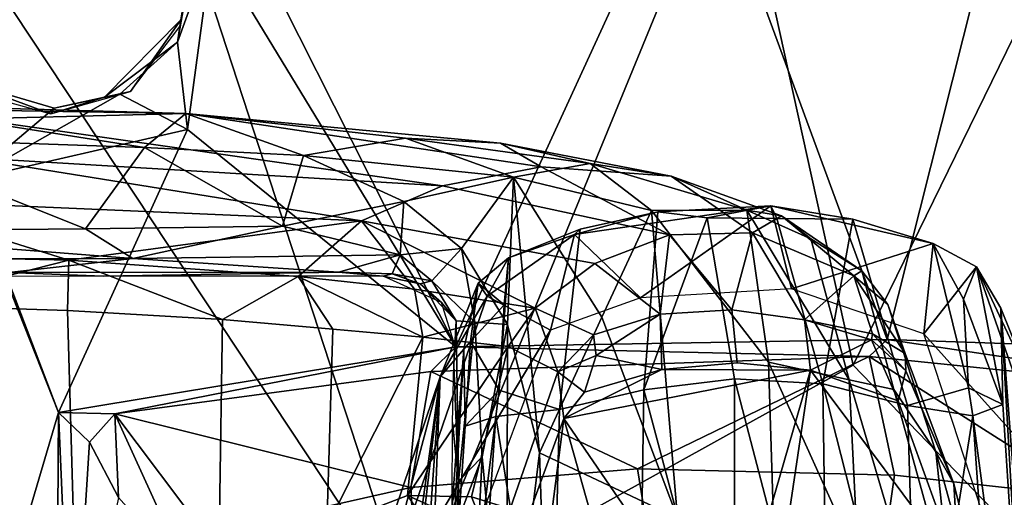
# Model space of a CAD drawing. Header units: millimetres. Extents: x -320 to 320, y -487 to 330.
# Tile 164 of 188: x 250 to 284, y 31 to 48. Entities that reach past the tile are written whole.
import ezdxf

# ---------------------------------------------------------------- set-up
doc = ezdxf.new("R2010")
doc.units = ezdxf.units.MM
doc.layers.add('Layer 01', color=7, linetype='Continuous', true_color=0x000000)

msp = doc.modelspace()

# ---------------------------------------------------------------- linework, layer by layer
at = {"layer": 'Layer 01'}
for points in [[(263.626, 26.897, 576.849), (274.984, 54.563, 574.466), (267.069, 66.695, 573.13), (251.685, 63.526, 572.866)], [(279.174, 35.525, 576.27), (293.769, 65.444, 572.938), (274.984, 54.563, 574.466)], [(293.769, 65.444, 572.938), (279.174, 35.525, 576.27), (289.29, 25.037, 576.808), (305.74, 58.078, 572.865)], [(262.141, 64.309, 554.912), (273.678, 54.617, 555.684), (265.222, 36.17, 556.777), (255.455, 55.563, 555.298)], [(251.685, 63.526, 572.866), (244.213, 56.227, 573.028), (263.626, 26.897, 576.849)], [(202.398, 46.198, 97.286), (213.838, 49.304, 89.924), (251.377, 62.248, 86.155), (244.427, 60.962, 93.522)], [(244.213, 56.227, 573.028), (242.188, 34.416, 574.419), (252.915, 7.504, 577.445)], [(263.626, 26.897, 576.849), (244.213, 56.227, 573.028), (252.915, 7.504, 577.445)], [(265.222, 36.17, 556.777), (256.662, 50.251, 555.68), (255.455, 55.563, 555.298)], [(273.678, 54.617, 555.684), (280.364, 36.432, 556.826), (265.222, 36.17, 556.777)], [(273.678, 54.617, 555.684), (283.415, 48.582, 556.013), (280.364, 36.432, 556.826)], [(279.174, 35.525, 576.27), (274.984, 54.563, 574.466), (263.626, 26.897, 576.849)], [(293.288, 51.509, 555.616), (294.762, 35.934, 556.521), (280.364, 36.432, 556.826), (283.415, 48.582, 556.013)], [(255.802, 43.813, 556.056), (255.455, 46.884, 555.898), (256.662, 50.251, 555.68)], [(256.036, 50.235, 556.216), (256.662, 50.251, 555.68), (255.455, 46.884, 555.898)], [(255.993, 50.194, 558.474), (256.036, 50.235, 556.216), (255.455, 46.884, 555.898)], [(255.455, 46.884, 555.898), (255.57, 47.658, 557.117), (255.993, 50.194, 558.474)], [(255.993, 50.194, 558.474), (255.57, 47.658, 557.117), (255.527, 47.433, 558.499)], [(265.222, 36.17, 556.777), (255.802, 43.813, 556.056), (256.662, 50.251, 555.68)], [(251.267, 33.869, 556.507), (244.033, 9.324, 557.505), (245.446, 48.601, 555.374)], [(251.267, 33.869, 556.507), (245.446, 48.601, 555.374), (248.152, 42.048, 555.876)], [(255.57, 47.658, 557.117), (252.893, 44.941, 557.113), (253.796, 45.143, 558.502)], [(252.893, 44.941, 557.113), (255.57, 47.658, 557.117), (255.455, 46.884, 555.898)], [(255.57, 47.658, 557.117), (253.796, 45.143, 558.502), (255.527, 47.433, 558.499)], [(253.425, 45.055, 555.935), (252.893, 44.941, 557.113), (255.455, 46.884, 555.898)], [(255.802, 43.813, 556.056), (253.425, 45.055, 555.935), (255.455, 46.884, 555.898)], [(247.921, 45.492, 555.698), (251.123, 44.562, 555.891), (248.152, 42.048, 555.876)], [(247.921, 45.492, 555.698), (251, 44.362, 558.499), (251.123, 44.562, 555.891)], [(251, 44.362, 558.499), (247.921, 45.492, 555.698), (248.228, 45.127, 558.481)], [(248.152, 42.048, 555.876), (251.123, 44.562, 555.891), (253.425, 45.055, 555.935)], [(253.425, 45.055, 555.935), (255.802, 43.813, 556.056), (248.152, 42.048, 555.876)], [(251, 44.362, 558.499), (253.796, 45.143, 558.502), (252.893, 44.941, 557.113)], [(252.893, 44.941, 557.113), (251.123, 44.562, 555.891), (251, 44.362, 558.499)], [(253.425, 45.055, 555.935), (251.123, 44.562, 555.891), (252.893, 44.941, 557.113)], [(255.747, 44.366, 329.248), (245.66, 44.541, 325), (242.045, 44.754, 324.801)], [(248.285, 44.185, 330.664), (255.747, 44.366, 329.248), (242.045, 44.754, 324.801)], [(245.66, 44.541, 325), (254.289, 43.181, 327.062), (244.181, 43.534, 323.384)], [(245.66, 44.541, 325), (255.747, 44.366, 329.248), (254.289, 43.181, 327.062)], [(268.211, 42.497, 342.773), (255.747, 44.366, 329.248), (248.285, 44.185, 330.664), (264.751, 41.833, 345.7)], [(255.747, 44.366, 329.248), (259.874, 42.898, 329.644), (254.289, 43.181, 327.062)], [(255.747, 44.366, 329.248), (263.451, 43.506, 332.623), (259.874, 42.898, 329.644)], [(266.789, 43.335, 336.192), (263.451, 43.506, 332.623), (255.747, 44.366, 329.248)], [(255.747, 44.366, 329.248), (268.211, 42.497, 342.773), (266.789, 43.335, 336.192)], [(248.081, 42.831, 337.022), (264.751, 41.833, 345.7), (248.285, 44.185, 330.664)], [(255.802, 43.813, 556.056), (251.267, 33.869, 556.507), (248.152, 42.048, 555.876)], [(255.802, 43.813, 556.056), (265.222, 36.17, 556.777), (251.267, 33.869, 556.507)], [(252.218, 40.323, 326.025), (241.69, 40.222, 322.458), (244.181, 43.534, 323.384)], [(254.289, 43.181, 327.062), (252.218, 40.323, 326.025), (244.181, 43.534, 323.384)], [(263.451, 43.506, 332.623), (267.245, 42.133, 334.158), (259.874, 42.898, 329.644)], [(263.451, 43.506, 332.623), (269.931, 42.619, 337.531), (267.245, 42.133, 334.158)], [(263.451, 43.506, 332.623), (266.789, 43.335, 336.192), (269.931, 42.619, 337.531)], [(272.785, 42.164, 342.443), (269.931, 42.619, 337.531), (266.789, 43.335, 336.192)], [(272.785, 42.164, 342.443), (266.789, 43.335, 336.192), (268.211, 42.497, 342.773)], [(254.289, 43.181, 327.062), (259.134, 40.415, 328.99), (252.218, 40.323, 326.025)], [(254.289, 43.181, 327.062), (259.874, 42.898, 329.644), (259.134, 40.415, 328.99)], [(259.134, 40.415, 328.99), (259.874, 42.898, 329.644), (263.393, 41.279, 331.312)], [(263.393, 41.279, 331.312), (259.874, 42.898, 329.644), (267.245, 42.133, 334.158)], [(244.865, 41.34, 340.999), (261.913, 40.601, 348.981), (248.081, 42.831, 337.022)], [(261.913, 40.601, 348.981), (264.751, 41.833, 345.7), (248.081, 42.831, 337.022)], [(269.931, 42.619, 337.531), (272.084, 40.968, 338.446), (267.245, 42.133, 334.158)], [(269.931, 42.619, 337.531), (272.785, 42.164, 342.443), (275.432, 40.976, 343.71)], [(272.084, 40.968, 338.446), (269.931, 42.619, 337.531), (275.432, 40.976, 343.71)], [(264.751, 41.833, 345.7), (272.716, 40.11, 355.579), (268.211, 42.497, 342.773)], [(275.639, 40.184, 354.841), (272.785, 42.164, 342.443), (268.211, 42.497, 342.773), (272.716, 40.11, 355.579)], [(264.751, 41.833, 345.7), (261.913, 40.601, 348.981), (270.096, 39.104, 358.215), (272.716, 40.11, 355.579)], [(267.245, 42.133, 334.158), (265.424, 39.628, 332.564), (263.393, 41.279, 331.312)], [(267.035, 36.955, 333.423), (265.424, 39.628, 332.564), (267.245, 42.133, 334.158)], [(267.035, 36.955, 333.423), (267.245, 42.133, 334.158), (268.163, 32.448, 333.516)], [(267.245, 42.133, 334.158), (270.345, 37.213, 335.925), (268.163, 32.448, 333.516)], [(267.245, 42.133, 334.158), (272.084, 40.968, 338.446), (270.345, 37.213, 335.925)], [(276.652, 40.774, 349.323), (275.432, 40.976, 343.71), (272.785, 42.164, 342.443)], [(272.785, 42.164, 342.443), (275.639, 40.184, 354.841), (276.652, 40.774, 349.323)], [(240.86, 39.463, 344.813), (251.633, 39.215, 348.493), (244.865, 41.34, 340.999)], [(244.865, 41.34, 340.999), (251.633, 39.215, 348.493), (261.913, 40.601, 348.981)], [(259.134, 40.415, 328.99), (263.393, 41.279, 331.312), (263.27, 39.4, 331.52)], [(263.27, 39.4, 331.52), (263.393, 41.279, 331.312), (265.424, 39.628, 332.564)], [(269.589, 40.31, 370.506), (268.865, 33.966, 408.085), (271.815, 34.659, 408.623), (272.309, 40.913, 370.62)], [(276.281, 41.124, 369.98), (269.391, 40.125, 369.86), (272.309, 40.913, 370.62)], [(269.391, 40.125, 369.86), (276.281, 41.124, 369.98), (271.702, 37.893, 369.596)], [(269.589, 40.31, 370.506), (272.309, 40.913, 370.62), (269.391, 40.125, 369.86)], [(273.007, 30.159, 337.338), (270.345, 37.213, 335.925), (272.084, 40.968, 338.446)], [(276.281, 41.124, 369.98), (277.006, 38.214, 369.63), (271.702, 37.893, 369.596)], [(274.047, 40.706, 372.998), (272.309, 40.913, 370.62), (271.815, 34.659, 408.623)], [(276.199, 35.633, 342.367), (272.084, 40.968, 338.446), (275.432, 40.976, 343.71)], [(276.393, 29.316, 340.919), (273.007, 30.159, 337.338), (272.084, 40.968, 338.446), (276.199, 35.633, 342.367)], [(272.309, 40.913, 370.62), (274.047, 40.706, 372.998), (276.281, 41.124, 369.98)], [(274.047, 40.706, 372.998), (276.495, 40.683, 372.944), (276.281, 41.124, 369.98)], [(275.432, 40.976, 343.71), (279.03, 35.015, 347.675), (276.199, 35.633, 342.367)], [(277.682, 39.968, 348.375), (279.03, 35.015, 347.675), (275.432, 40.976, 343.71)], [(275.432, 40.976, 343.71), (276.652, 40.774, 349.323), (277.682, 39.968, 348.375)], [(281.972, 39.801, 369.847), (276.281, 41.124, 369.98), (279.161, 40.657, 370.485)], [(276.281, 41.124, 369.98), (276.495, 40.683, 372.944), (279.161, 40.657, 370.485)], [(277.006, 38.214, 369.63), (276.281, 41.124, 369.98), (281.972, 39.801, 369.847)], [(251.633, 39.215, 348.493), (259.686, 38.646, 353.088), (261.913, 40.601, 348.981)], [(261.913, 40.601, 348.981), (259.686, 38.646, 353.088), (263.766, 38.197, 356.439)], [(270.096, 39.104, 358.215), (261.913, 40.601, 348.981), (268.001, 37.534, 361.465)], [(261.913, 40.601, 348.981), (263.766, 38.197, 356.439), (268.001, 37.534, 361.465)], [(271.815, 34.659, 408.623), (275.003, 35.053, 407.918), (274.047, 40.706, 372.998)], [(275.003, 35.053, 407.918), (278.101, 34.87, 407.408), (276.495, 40.683, 372.944), (274.047, 40.706, 372.998)], [(276.652, 40.774, 349.323), (275.639, 40.184, 354.841), (279.193, 38.664, 359.029)], [(278.101, 34.87, 407.408), (279.161, 40.657, 370.485), (276.495, 40.683, 372.944)], [(279.469, 38.848, 354.266), (277.682, 39.968, 348.375), (276.652, 40.774, 349.323)], [(279.193, 38.664, 359.029), (279.469, 38.848, 354.266), (276.652, 40.774, 349.323)], [(278.101, 34.87, 407.408), (281.078, 34.107, 407.325), (279.161, 40.657, 370.485)], [(281.078, 34.107, 407.325), (283.217, 34.729, 397.841), (281.972, 39.801, 369.847), (279.161, 40.657, 370.485)], [(253.877, 39.281, 327.014), (240.06, 39.265, 322.34), (241.69, 40.222, 322.458)], [(252.218, 40.323, 326.025), (253.877, 39.281, 327.014), (241.69, 40.222, 322.458)], [(253.877, 39.281, 327.014), (252.218, 40.323, 326.025), (259.134, 40.415, 328.99)], [(259.134, 40.415, 328.99), (263.27, 39.4, 331.52), (253.877, 39.281, 327.014)], [(269.391, 40.125, 369.86), (268.55, 36.755, 369.477), (266.325, 37.948, 369.602)], [(266.325, 37.948, 369.602), (267.066, 39.305, 370.191), (269.391, 40.125, 369.86)], [(267.066, 39.305, 370.191), (266.738, 34.644, 398.172), (268.865, 33.966, 408.085), (269.589, 40.31, 370.506)], [(269.589, 40.31, 370.506), (269.391, 40.125, 369.86), (267.066, 39.305, 370.191)], [(271.702, 37.893, 369.596), (268.55, 36.755, 369.477), (269.391, 40.125, 369.86)], [(270.096, 39.104, 358.215), (272.395, 37.325, 367.539), (272.716, 40.11, 355.579)], [(272.395, 37.325, 367.539), (274.904, 37.473, 368.168), (272.716, 40.11, 355.579)], [(272.716, 40.11, 355.579), (274.904, 37.473, 368.168), (275.639, 40.184, 354.841)], [(274.904, 37.473, 368.168), (277.459, 37.125, 368.792), (275.639, 40.184, 354.841)], [(277.459, 37.125, 368.792), (279.193, 38.664, 359.029), (275.639, 40.184, 354.841)], [(281.654, 36.624, 369.463), (277.006, 38.214, 369.63), (281.972, 39.801, 369.847)], [(277.682, 39.968, 348.375), (279.469, 38.848, 354.266), (280.595, 34.674, 352.594), (279.03, 35.015, 347.675)], [(281.654, 36.624, 369.463), (281.972, 39.801, 369.847), (283.496, 38.981, 369.784)], [(283.217, 34.729, 397.841), (283.044, 37.843, 378.955), (281.972, 39.801, 369.847)], [(283.496, 38.981, 369.784), (281.972, 39.801, 369.847), (283.044, 37.843, 378.955)], [(251.633, 39.215, 348.493), (240.86, 39.463, 344.813), (245.472, 37.643, 346.929)], [(264.375, 38.487, 333.274), (263.27, 39.4, 331.52), (265.424, 39.628, 332.564)], [(265.885, 37.038, 333.836), (264.375, 38.487, 333.274), (265.424, 39.628, 332.564)], [(265.885, 37.038, 333.836), (265.424, 39.628, 332.564), (267.035, 36.955, 333.423)], [(253.877, 39.281, 327.014), (249.534, 38.784, 326.542), (240.06, 39.265, 322.34)], [(251.593, 37.454, 349.354), (251.633, 39.215, 348.493), (245.472, 37.643, 346.929)], [(261.105, 38.797, 331.577), (249.534, 38.784, 326.542), (253.877, 39.281, 327.014)], [(251.633, 39.215, 348.493), (251.593, 37.454, 349.354), (257.031, 37.135, 352.328)], [(257.031, 37.135, 352.328), (259.686, 38.646, 353.088), (251.633, 39.215, 348.493)], [(263.27, 39.4, 331.52), (261.105, 38.797, 331.577), (253.877, 39.281, 327.014)], [(261.105, 38.797, 331.577), (263.27, 39.4, 331.52), (262.986, 38.736, 333.402)], [(264.375, 38.487, 333.274), (262.986, 38.736, 333.402), (263.27, 39.4, 331.52)], [(266.325, 37.948, 369.602), (266.003, 38.415, 370.225), (267.066, 39.305, 370.191)], [(266.921, 37.653, 379.93), (267.066, 39.305, 370.191), (266.003, 38.415, 370.225)], [(266.738, 34.644, 398.172), (267.066, 39.305, 370.191), (266.921, 37.653, 379.93)], [(270.096, 39.104, 358.215), (268.001, 37.534, 361.465), (270.05, 36.592, 367.748), (272.395, 37.325, 367.539)], [(249.534, 38.784, 326.542), (252.84, 38.655, 335.434), (241.89, 38.649, 332.009)], [(261.105, 38.797, 331.577), (252.84, 38.655, 335.434), (249.534, 38.784, 326.542)], [(252.84, 38.655, 335.434), (261.105, 38.797, 331.577), (262.669, 38.661, 340.611)], [(261.105, 38.797, 331.577), (262.986, 38.736, 333.402), (262.669, 38.661, 340.611)], [(262.669, 38.661, 340.611), (262.986, 38.736, 333.402), (263.972, 38.386, 337.98)], [(264.375, 38.487, 333.274), (263.972, 38.386, 337.98), (262.986, 38.736, 333.402)], [(279.193, 38.664, 359.029), (280.386, 37.66, 359.649), (279.469, 38.848, 354.266)], [(279.469, 38.848, 354.266), (280.386, 37.66, 359.649), (282.076, 32.486, 357.619), (280.595, 34.674, 352.594)], [(283.496, 38.981, 369.784), (286.028, 31.743, 368.95), (281.654, 36.624, 369.463)], [(283.044, 37.843, 378.955), (284.422, 34.145, 393.278), (283.496, 38.981, 369.784)], [(286.028, 31.743, 368.95), (283.496, 38.981, 369.784), (285.391, 34.942, 369.791)], [(283.496, 38.981, 369.784), (284.355, 37.531, 370.141), (285.391, 34.942, 369.791)], [(284.422, 34.145, 393.278), (284.355, 37.531, 370.141), (283.496, 38.981, 369.784)], [(260.898, 36.791, 355.033), (259.686, 38.646, 353.088), (257.031, 37.135, 352.328)], [(264.057, 36.512, 357.942), (259.686, 38.646, 353.088), (260.898, 36.791, 355.033)], [(264.057, 36.512, 357.942), (263.766, 38.197, 356.439), (259.686, 38.646, 353.088)], [(262.669, 38.661, 340.611), (263.972, 38.386, 337.98), (264.719, 37.736, 340.632)], [(264.375, 38.487, 333.274), (265.228, 37.087, 335.07), (263.972, 38.386, 337.98)], [(264.719, 37.736, 340.632), (263.972, 38.386, 337.98), (265.228, 37.087, 335.07)], [(265.228, 37.087, 335.07), (264.375, 38.487, 333.274), (265.885, 37.038, 333.836)], [(264.672, 35.114, 369.812), (266.003, 38.415, 370.225), (266.325, 37.948, 369.602)], [(266.003, 38.415, 370.225), (264.672, 35.114, 369.812), (265.503, 36.093, 377.995)], [(266.003, 38.415, 370.225), (265.503, 36.093, 377.995), (265.736, 36.363, 380.035)], [(265.736, 36.363, 380.035), (266.921, 37.653, 379.93), (266.003, 38.415, 370.225)], [(279.193, 38.664, 359.029), (277.459, 37.125, 368.792), (279.85, 36.629, 367.984)], [(279.193, 38.664, 359.029), (280.997, 35.936, 366.542), (280.386, 37.66, 359.649)], [(280.997, 35.936, 366.542), (279.193, 38.664, 359.029), (279.85, 36.629, 367.984)], [(268.001, 37.534, 361.465), (263.766, 38.197, 356.439), (264.057, 36.512, 357.942)], [(262.359, 26.424, 368.39), (264.672, 35.114, 369.812), (266.325, 37.948, 369.602)], [(262.359, 26.424, 368.39), (266.325, 37.948, 369.602), (268.55, 36.755, 369.477)], [(265.202, 36.179, 340.602), (264.719, 37.736, 340.632), (265.228, 37.087, 335.07)], [(283.217, 34.729, 397.841), (284.422, 34.145, 393.278), (283.044, 37.843, 378.955)], [(245.208, 28.395, 346.945), (251.828, 29.246, 349.835), (251.593, 37.454, 349.354), (245.472, 37.643, 346.929)], [(251.828, 29.246, 349.835), (256.919, 30.219, 352.848), (257.031, 37.135, 352.328), (251.593, 37.454, 349.354)], [(264.057, 36.512, 357.942), (267.063, 36.179, 361.941), (268.001, 37.534, 361.465)], [(266.738, 34.644, 398.172), (266.921, 37.653, 379.93), (265.736, 36.363, 380.035)], [(267.063, 36.179, 361.941), (268.807, 35.299, 367.084), (268.001, 37.534, 361.465)], [(268.001, 37.534, 361.465), (268.807, 35.299, 367.084), (270.05, 36.592, 367.748)], [(275.092, 35.613, 378.672), (274.904, 37.473, 368.168), (272.395, 37.325, 367.539), (272.452, 35.371, 378.699)], [(274.904, 37.473, 368.168), (275.092, 35.613, 378.672), (277.671, 35.354, 378.696), (277.459, 37.125, 368.792)], [(280.386, 37.66, 359.649), (280.997, 35.936, 366.542), (282.7, 31.355, 364.318), (282.076, 32.486, 357.619)], [(287.03, 10.155, 519.958), (285.391, 34.942, 369.791), (284.355, 37.531, 370.141), (286.147, 13.818, 509.371)], [(285.48, 17.98, 490.917), (284.355, 37.531, 370.141), (284.422, 34.145, 393.278)], [(284.355, 37.531, 370.141), (285.48, 17.98, 490.917), (286.147, 13.818, 509.371)], [(256.919, 30.219, 352.848), (260.698, 29.854, 355.862), (260.898, 36.791, 355.033), (257.031, 37.135, 352.328)], [(265.228, 37.087, 335.07), (265.318, 31.456, 334.471), (265.149, 35.538, 343.861)], [(265.202, 36.179, 340.602), (265.228, 37.087, 335.07), (265.149, 35.538, 343.861)], [(265.885, 37.038, 333.836), (265.318, 31.456, 334.471), (265.228, 37.087, 335.07)], [(265.885, 37.038, 333.836), (266.147, 32.302, 333.172), (265.318, 31.456, 334.471)], [(266.147, 32.302, 333.172), (265.885, 37.038, 333.836), (267.035, 36.955, 333.423)], [(273.007, 30.159, 337.338), (268.163, 32.448, 333.516), (270.345, 37.213, 335.925)], [(270.145, 35.871, 372.126), (272.395, 37.325, 367.539), (270.05, 36.592, 367.748)], [(272.395, 37.325, 367.539), (270.145, 35.871, 372.126), (272.452, 35.371, 378.699)], [(279.812, 36.413, 369.057), (277.459, 37.125, 368.792), (277.671, 35.354, 378.696)], [(279.812, 36.413, 369.057), (279.85, 36.629, 367.984), (277.459, 37.125, 368.792)], [(264.057, 36.512, 357.942), (260.898, 36.791, 355.033), (260.698, 29.854, 355.862)], [(265.891, 29.612, 368.726), (262.359, 26.424, 368.39), (268.55, 36.755, 369.477)], [(266.147, 32.302, 333.172), (267.035, 36.955, 333.423), (267.016, 23.039, 332.497)], [(267.035, 36.955, 333.423), (268.163, 32.448, 333.516), (267.016, 23.039, 332.497)], [(264.057, 36.512, 357.942), (260.698, 29.854, 355.862), (263.523, 30.954, 358.655)], [(264.057, 36.512, 357.942), (263.523, 30.954, 358.655), (267.063, 36.179, 361.941)], [(279.734, 35.827, 556.726), (265.222, 36.17, 556.777), (280.364, 36.432, 556.826)], [(265.503, 36.093, 377.995), (265.549, 33.385, 398.096), (265.736, 36.363, 380.035)], [(265.549, 33.385, 398.096), (266.738, 34.644, 398.172), (265.736, 36.363, 380.035)], [(268.807, 35.299, 367.084), (270.145, 35.871, 372.126), (270.05, 36.592, 367.748)], [(279.812, 36.413, 369.057), (277.671, 35.354, 378.696), (280.752, 34.276, 378.555)], [(294.469, 34.322, 556.58), (279.734, 35.827, 556.726), (280.364, 36.432, 556.826)], [(281.015, 35.332, 368.685), (279.85, 36.629, 367.984), (279.812, 36.413, 369.057)], [(279.812, 36.413, 369.057), (280.752, 34.276, 378.555), (281.015, 35.332, 368.685)], [(280.997, 35.936, 366.542), (279.85, 36.629, 367.984), (281.015, 35.332, 368.685)], [(294.469, 34.322, 556.58), (280.364, 36.432, 556.826), (294.762, 35.934, 556.521)], [(286.028, 31.743, 368.95), (284.688, 27.318, 368.485), (281.654, 36.624, 369.463)], [(253.249, 33.819, 556.517), (251.267, 33.869, 556.507), (265.222, 36.17, 556.777)], [(264.344, 35.311, 556.662), (253.249, 33.819, 556.517), (265.222, 36.17, 556.777)], [(263.523, 30.954, 358.655), (265.771, 30.905, 362.055), (267.063, 36.179, 361.941)], [(263.847, 13.933, 508.448), (265.503, 36.093, 377.995), (264.672, 35.114, 369.812)], [(263.847, 13.933, 508.448), (264.345, 15.301, 507.074), (265.503, 36.093, 377.995)], [(264.344, 35.311, 556.662), (265.222, 36.17, 556.777), (279.734, 35.827, 556.726)], [(265.549, 33.385, 398.096), (265.503, 36.093, 377.995), (264.345, 15.301, 507.074)], [(268.807, 35.299, 367.084), (267.063, 36.179, 361.941), (265.771, 30.905, 362.055), (267.13, 30.483, 366.389)], [(264.344, 35.311, 556.662), (279.734, 35.827, 556.726), (271.593, 31.88, 554.707)], [(269.74, 34.58, 378.582), (270.145, 35.871, 372.126), (268.807, 35.299, 367.084)], [(270.145, 35.871, 372.126), (269.74, 34.58, 378.582), (272.452, 35.371, 378.699)], [(279.734, 35.827, 556.726), (280.624, 31.66, 554.629), (271.593, 31.88, 554.707)], [(275.092, 35.613, 378.672), (272.452, 35.371, 378.699), (277.671, 35.354, 378.696)], [(279.346, 28.651, 345.318), (276.199, 35.633, 342.367), (279.03, 35.015, 347.675)], [(279.346, 28.651, 345.318), (276.393, 29.316, 340.919), (276.199, 35.633, 342.367)], [(287.498, 30.893, 554.594), (279.734, 35.827, 556.726), (294.469, 34.322, 556.58)], [(287.498, 30.893, 554.594), (280.624, 31.66, 554.629), (279.734, 35.827, 556.726)], [(281.015, 35.332, 368.685), (282.7, 31.355, 364.318), (280.997, 35.936, 366.542)], [(263.645, 31.234, 554.696), (253.249, 33.819, 556.517), (264.344, 35.311, 556.662)], [(279.174, 35.525, 576.27), (263.626, 26.897, 576.849), (276.05, -5.282, 579.39), (289.29, 25.037, 576.808)], [(271.593, 31.88, 554.707), (263.645, 31.234, 554.696), (264.344, 35.311, 556.662)], [(265.149, 35.538, 343.861), (265.318, 31.456, 334.471), (265.104, 33.514, 346.466)], [(267.095, 28.383, 377.789), (269.007, 33.657, 378.478), (268.807, 35.299, 367.084), (267.13, 30.483, 366.389)], [(269.007, 33.657, 378.478), (269.74, 34.58, 378.582), (268.807, 35.299, 367.084)], [(269.007, 33.657, 378.478), (277.671, 35.354, 378.696), (272.452, 35.371, 378.699)], [(272.452, 35.371, 378.699), (269.74, 34.58, 378.582), (269.007, 33.657, 378.478)], [(274.755, 25.261, 377.396), (277.671, 35.354, 378.696), (269.007, 33.657, 378.478)], [(274.755, 25.261, 377.396), (275.922, 23.634, 377.186), (277.671, 35.354, 378.696)], [(277.671, 35.354, 378.696), (275.922, 23.634, 377.186), (284.362, 22.791, 377.077), (282.874, 28.372, 377.796)], [(280.752, 34.276, 378.555), (277.671, 35.354, 378.696), (282.874, 28.372, 377.796)], [(280.752, 34.276, 378.555), (282.874, 28.372, 377.796), (282.7, 31.355, 364.318), (281.015, 35.332, 368.685)], [(262.901, 22.346, 427.161), (262.309, 14.785, 471.247), (264.672, 35.114, 369.812)], [(262.883, 9.953, 519.807), (264.672, 35.114, 369.812), (262.309, 14.785, 471.247)], [(262.359, 26.424, 368.39), (263.095, 30.448, 369.327), (264.672, 35.114, 369.812)], [(263.847, 13.933, 508.448), (264.672, 35.114, 369.812), (262.883, 9.953, 519.807)], [(264.672, 35.114, 369.812), (263.095, 30.448, 369.327), (262.901, 22.346, 427.161)], [(275, 22.709, 484.134), (275.003, 35.053, 407.918), (271.815, 34.659, 408.623)], [(278.281, 22.471, 483.872), (275.003, 35.053, 407.918), (275, 22.709, 484.134)], [(278.281, 22.471, 483.872), (278.101, 34.87, 407.408), (275.003, 35.053, 407.918)], [(282.635, 27.299, 353.13), (281.052, 28.135, 348.822), (279.03, 35.015, 347.675), (280.595, 34.674, 352.594)], [(281.052, 28.135, 348.822), (279.346, 28.651, 345.318), (279.03, 35.015, 347.675)], [(266.627, 33.729, 403.45), (266.738, 34.644, 398.172), (265.549, 33.385, 398.096)], [(268.865, 33.966, 408.085), (266.738, 34.644, 398.172), (266.627, 33.729, 403.45)], [(268.865, 33.966, 408.085), (268.542, 21.651, 483.798), (271.63, 22.398, 484.228), (271.815, 34.659, 408.623)], [(275, 22.709, 484.134), (271.815, 34.659, 408.623), (271.63, 22.398, 484.228)], [(281.453, 21.716, 483.397), (281.078, 34.107, 407.325), (278.101, 34.87, 407.408)], [(281.453, 21.716, 483.397), (278.101, 34.87, 407.408), (278.281, 22.471, 483.872)], [(282.635, 27.299, 353.13), (280.595, 34.674, 352.594), (282.076, 32.486, 357.619)], [(283.369, 33.744, 403.382), (283.217, 34.729, 397.841), (281.078, 34.107, 407.325)], [(283.369, 33.744, 403.382), (284.422, 34.145, 393.278), (283.217, 34.729, 397.841)], [(252.915, 7.504, 577.445), (242.188, 34.416, 574.419), (241.821, 4.056, 576.278)], [(268.865, 33.966, 408.085), (266.627, 33.729, 403.45), (268.542, 21.651, 483.798)], [(281.078, 34.107, 407.325), (281.453, 21.716, 483.397), (283.369, 33.744, 403.382)], [(285.48, 17.98, 490.917), (284.422, 34.145, 393.278), (283.369, 33.744, 403.382)], [(251.267, 33.869, 556.507), (251.124, 10.842, 557.753), (244.033, 9.324, 557.505)], [(251.267, 33.869, 556.507), (251.738, 22.959, 557.121), (251.124, 10.842, 557.753)], [(251.267, 33.869, 556.507), (252.359, 32.828, 556.514), (251.738, 22.959, 557.121)], [(252.359, 32.828, 556.514), (251.267, 33.869, 556.507), (253.249, 33.819, 556.517)], [(253.249, 33.819, 556.517), (253.381, 30.875, 555.82), (252.359, 32.828, 556.514)], [(253.249, 33.819, 556.517), (256.42, 29.6, 554.48), (255.86, 28.095, 553.968)], [(253.381, 30.875, 555.82), (253.249, 33.819, 556.517), (255.86, 28.095, 553.968)], [(253.249, 33.819, 556.517), (263.645, 31.234, 554.696), (256.42, 29.6, 554.48)], [(266.627, 33.729, 403.45), (265.549, 33.385, 398.096), (264.345, 15.301, 507.074)], [(265.655, 19.627, 488.333), (266.627, 33.729, 403.45), (264.345, 15.301, 507.074)], [(265.655, 19.627, 488.333), (268.542, 21.651, 483.798), (266.627, 33.729, 403.45)], [(268.027, 25.982, 377.488), (269.007, 33.657, 378.478), (267.095, 28.383, 377.789)], [(268.027, 25.982, 377.488), (271.264, 25.666, 377.448), (269.007, 33.657, 378.478)], [(269.007, 33.657, 378.478), (271.264, 25.666, 377.448), (274.755, 25.261, 377.396)], [(281.453, 21.716, 483.397), (284.368, 19.602, 488.38), (283.369, 33.744, 403.382)], [(285.48, 17.98, 490.917), (283.369, 33.744, 403.382), (284.368, 19.602, 488.38)], [(265.318, 31.456, 334.471), (265.089, 30.697, 347.77), (265.104, 33.514, 346.466)], [(252.359, 32.828, 556.514), (253.381, 30.875, 555.82), (251.738, 22.959, 557.121)], [(265.318, 31.456, 334.471), (266.147, 32.302, 333.172), (265.325, 30.146, 334.339)], [(266.147, 32.302, 333.172), (265.68, 22.98, 332.907), (265.325, 30.146, 334.339)], [(266.147, 32.302, 333.172), (267.016, 23.039, 332.497), (265.68, 22.98, 332.907)], [(268.163, 32.448, 333.516), (268.567, 19.717, 333.372), (267.016, 23.039, 332.497)], [(271.151, 16.849, 335.108), (268.567, 19.717, 333.372), (268.163, 32.448, 333.516), (273.007, 30.159, 337.338)], [(283.783, 26.269, 358.771), (282.076, 32.486, 357.619), (282.7, 31.355, 364.318), (284.28, 25.131, 364.303)], [(283.783, 26.269, 358.771), (282.635, 27.299, 353.13), (282.076, 32.486, 357.619)], [(263.645, 31.234, 554.696), (271.593, 31.88, 554.707), (272.285, 27.609, 551.829), (263.876, 26.768, 551.899)], [(280.624, 31.66, 554.629), (280.018, 27.489, 551.828), (272.285, 27.609, 551.829), (271.593, 31.88, 554.707)], [(265.318, 31.456, 334.471), (265.106, 27.863, 347.182), (265.089, 30.697, 347.77)], [(265.106, 27.863, 347.182), (265.318, 31.456, 334.471), (265.342, 24.255, 334.21), (265.241, 23.848, 340.727)], [(265.325, 30.146, 334.339), (265.342, 24.255, 334.21), (265.318, 31.456, 334.471)], [(280.624, 31.66, 554.629), (287.498, 30.893, 554.594), (286.586, 26.457, 551.759), (280.018, 27.489, 551.828)], [(256.42, 29.6, 554.48), (263.645, 31.234, 554.696), (263.876, 26.768, 551.899), (258.517, 23.931, 551.057)], [(282.7, 31.355, 364.318), (282.874, 28.372, 377.796), (284.362, 22.791, 377.077), (284.28, 25.131, 364.303)], [(263.523, 30.954, 358.655), (260.698, 29.854, 355.862), (264.692, 29.233, 359.398)], [(266.242, 29.735, 363.168), (263.523, 30.954, 358.655), (264.692, 29.233, 359.398)], [(265.771, 30.905, 362.055), (263.523, 30.954, 358.655), (266.242, 29.735, 363.168)], [(265.771, 30.905, 362.055), (266.242, 29.735, 363.168), (267.13, 30.483, 366.389)]]:
    msp.add_3dface(points, dxfattribs=at)

doc.saveas('drawing.dxf')
